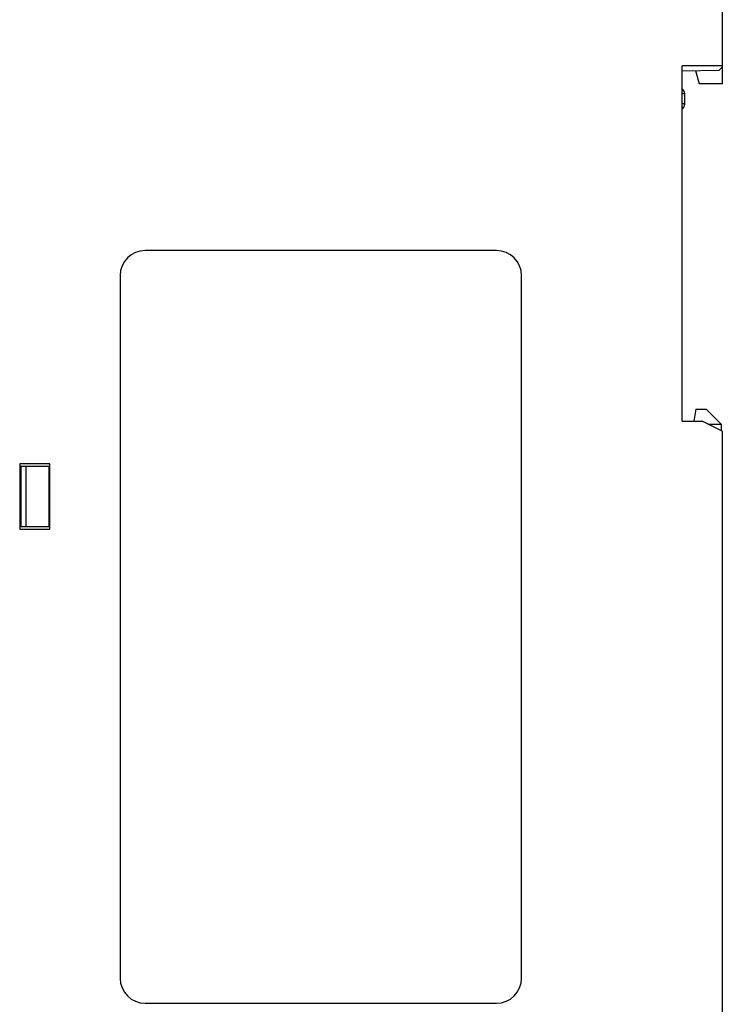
# Model space of a CAD drawing. Header units: millimetres. Extents: x 802 to 9345, y -804 to 1180.
# Tile 53 of 189: x 1581 to 1651, y -299 to -201. Entities that reach past the tile are written whole.
import ezdxf

# ---------------------------------------------------------------- set-up
doc = ezdxf.new("R2010")
doc.units = ezdxf.units.MM
doc.header["$LTSCALE"] = 30.734
doc.layers.get('0').update_dxf_attribs({"linetype": 'CONTINUOUS'})

msp = doc.modelspace()

# ---------------------------------------------------------------- linework, layer by layer
at = {"linetype": 'Continuous'}
for p, q in [((1651.398, -169.015), (1651.398, -207.415)), ((1651.398, -205.615), (1647.398, -205.615)), ((1647.398, -241.015), (1647.398, -205.615)), ((1651.098, -206.051), (1651.398, -205.746)), ((1647.398, -206.115), (1651.098, -206.051)), ((1648.726, -206.092), (1649.081, -207.415)), ((1651.398, -207.415), (1649.081, -207.415)), ((1647.648, -208.415), (1647.398, -208.415)), ((1647.648, -208.348), (1647.648, -209.482)), ((1647.648, -209.415), (1647.398, -209.415)), ((1628.898, -224.015), (1593.898, -224.015)), ((1591.398, -226.515), (1591.398, -296.515)), ((1631.398, -296.515), (1631.398, -226.515)), ((1648.763, -239.815), (1648.551, -241.015)), ((1648.763, -239.815), (1649.798, -239.815)), ((1651.298, -241.315), (1649.798, -239.815)), ((1647.398, -241.015), (1649.398, -241.015)), ((1651.398, -242.015), (1649.398, -241.015)), ((1649.998, -241.315), (1651.298, -241.315)), ((1651.298, -241.315), (1651.298, -241.965)), ((1651.398, -242.015), (1651.398, -354.015)), ((1581.398, -245.265), (1581.398, -251.765)), ((1584.398, -245.265), (1581.398, -245.265)), ((1581.398, -245.515), (1584.298, -245.515)), ((1581.498, -245.515), (1581.498, -251.515)), ((1581.998, -245.515), (1581.998, -251.515)), ((1584.298, -245.515), (1584.298, -251.515)), ((1584.398, -251.765), (1584.398, -245.265)), ((1581.398, -251.515), (1584.298, -251.515)), ((1581.398, -251.765), (1584.398, -251.765)), ((1593.898, -299.015), (1628.898, -299.015))]:
    msp.add_line(p, q, dxfattribs=at)
for centre, radius, start, end in [((1647.148, -208.348), 0.5, 0, 60), ((1647.148, -209.482), 0.5, 300, 0), ((1593.898, -226.515), 2.5, 90, 180), ((1628.898, -226.515), 2.5, 0, 90), ((1593.898, -296.515), 2.5, 180, 270), ((1628.898, -296.515), 2.5, 270, 0)]:
    msp.add_arc(centre, radius, start, end, dxfattribs=at)

doc.saveas('drawing.dxf')
